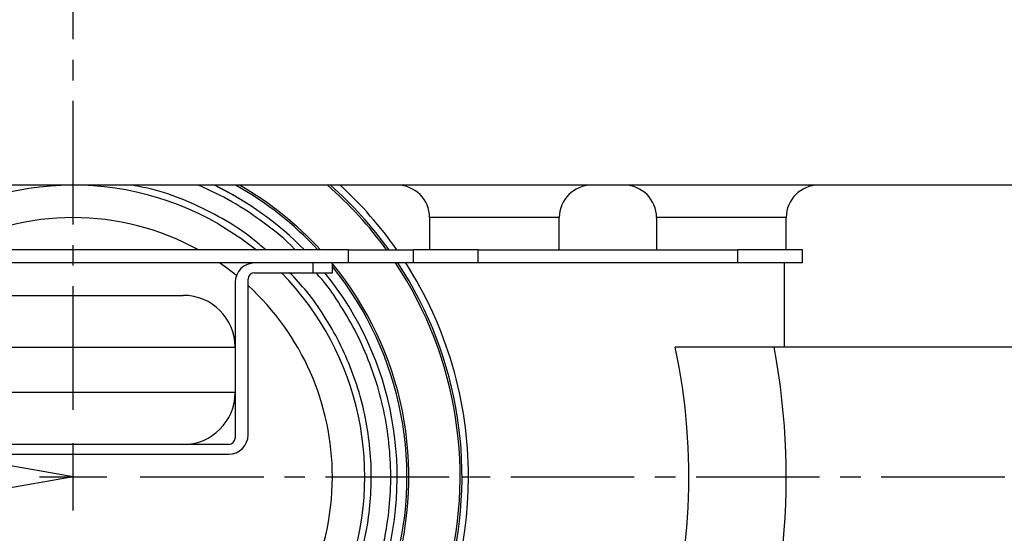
# Model space of a CAD drawing. Header units: millimetres. Extents: x 2719 to 13968, y 3953 to 13921.
# Tile 36 of 160: x 5202 to 5354, y 4924 to 5003. Entities that reach past the tile are written whole.
import ezdxf

# ---------------------------------------------------------------- set-up
doc = ezdxf.new("R2010")
doc.units = ezdxf.units.MM
doc.linetypes.add('CENTER2', pattern=[28.575, 19.05, -3.175, 3.175, -3.175])

msp = doc.modelspace()

# ---------------------------------------------------------------- linework, layer by layer
at = {"color": 30, "true_color": 0xf26722}
for q in [(3185.075, 5290.057), (3185.075, 4575.763)]:
    msp.add_line((5210.556, 4932.91), q, dxfattribs=at)
at = {"linetype": 'CENTER2'}
for p, q in [((5210.556, 4943.268), (5210.556, 5190.132)), ((5220.914, 4932.91), (7223.645, 4932.91))]:
    msp.add_line(p, q, dxfattribs=at)
at = {"color": 7, "linetype": 'Continuous', "lineweight": 25}
for p, q in [((5379.649, 4977.904), (5060.576, 4977.904)), ((5235.552, 4976.205), (5232.347, 4977.904)), ((5265.549, 4972.905), (5265.549, 4967.905)), ((5285.546, 4967.905), (5285.546, 4972.905)), ((5300.544, 4972.905), (5300.544, 4967.905)), ((5320.541, 4967.905), (5320.541, 4972.905)), ((5233.053, 4971.876), (5236.409, 4969.735)), ((5236.409, 4969.735), (5238.836, 4967.905)), ((5253.05, 4967.905), (5160.562, 4967.905)), ((5253.05, 4965.905), (5253.05, 4967.905)), ((5253.05, 4967.905), (5263.049, 4967.905)), ((5263.049, 4965.905), (5263.049, 4967.905)), ((5273.048, 4967.905), (5263.049, 4967.905)), ((5273.048, 4965.905), (5273.048, 4967.905)), ((5273.048, 4967.905), (5313.042, 4967.905)), ((5313.042, 4967.905), (5313.042, 4965.905)), ((5323.041, 4967.905), (5313.042, 4967.905)), ((5323.041, 4965.905), (5323.041, 4967.905)), ((5253.05, 4965.905), (5160.562, 4965.905)), ((5234.216, 4965.156), (5233.158, 4965.905)), ((5235.749, 4963.973), (5234.216, 4965.156)), ((5247.551, 4965.905), (5247.551, 4964.406)), ((5250.551, 4964.406), (5250.551, 4965.905)), ((5263.049, 4965.905), (5253.05, 4965.905)), ((5273.048, 4965.905), (5263.049, 4965.905)), ((5313.042, 4965.905), (5273.048, 4965.905)), ((5323.041, 4965.905), (5313.042, 4965.905)), ((5237.552, 4939.409), (5237.552, 4963.406)), ((5238.552, 4964.406), (5247.551, 4964.406)), ((5247.551, 4964.406), (5250.551, 4964.406)), ((5235.552, 4962.906), (5235.552, 4938.909)), ((5105.57, 4952.907), (5235.552, 4952.907)), ((5320.303, 4952.907), (5303.414, 4952.907)), ((5355.537, 4952.907), (5320.303, 4952.907)), ((5235.552, 4945.908), (5105.57, 4945.908)), ((5234.553, 4937.909), (5186.559, 4937.909)), ((5186.559, 4936.409), (5234.553, 4936.409)), ((5270.548, 4932.91), (5271.548, 4932.91))]:
    msp.add_line(p, q, dxfattribs=at)
at = {"color": 8, "linetype": 'Continuous', "lineweight": 25}
for p, q in [((5275.547, 4972.905), (5265.549, 4972.905)), ((5285.546, 4972.905), (5275.547, 4972.905)), ((5310.543, 4972.905), (5300.544, 4972.905)), ((5320.541, 4972.905), (5310.543, 4972.905)), ((5320.303, 4952.907), (5320.303, 4965.905))]:
    msp.add_line(p, q, dxfattribs=at)
at = {"linetype": 'Continuous'}
for p, q in [((5210.556, 4927.731), (5210.556, 4938.089)), ((5205.377, 4932.91), (5215.735, 4932.91))]:
    msp.add_line(p, q, dxfattribs=at)
at = {"color": 7, "linetype": 'Continuous', "lineweight": 25}
for centre, radius, start, end in [((5210.556, 4932.91), 44.994, 60, 128.94244), ((5210.556, 4932.91), 49.993, 44.427, 64.15807), ((5210.556, 4932.91), 51.493, 42.8133, 60.90167), ((5210.556, 4932.91), 51.793, 42.50664, 60.31091), ((5210.556, 4932.91), 59.692, 35.89238, 48.91791), ((5210.556, 4932.91), 59.992, 35.68533, 48.59038), ((5210.556, 4932.91), 60.992, 35.01357, 47.53628), ((5260.549, 4972.905), 4.999, 0, 90), ((5290.545, 4972.905), 4.999, 90, 180), ((5295.545, 4972.905), 4.999, 0, 90), ((5325.541, 4972.905), 4.999, 90, 180), ((5210.556, 4932.91), 39.995, 61.04498, 118.95502), ((5210.556, 4932.91), 51.493, 286.20392, 39.04067), ((5210.556, 4932.91), 51.793, 286.60218, 39.57336), ((5210.556, 4932.91), 59.692, 294.65915, 33.55683), ((5238.552, 4962.906), 3, 90, 180), ((5210.556, 4932.91), 59.992, 294.91533, 33.36701), ((5210.556, 4932.91), 60.992, 0, 32.75062), ((5210.556, 4932.91), 44.994, 274.78809, 44.427), ((5210.556, 4932.91), 49.993, 284.08461, 39.05012), ((5238.552, 4963.406), 1, 90, 180), ((5210.556, 4932.91), 39.995, 0, 47.54585), ((5227.554, 4952.907), 7.999, 0, 90), ((5210.556, 4932.91), 109.985, 303.75648, 10.47568), ((5210.556, 4932.91), 94.987, 312.61522, 12.1532), ((5227.554, 4945.908), 7.999, 270, 0), ((5234.553, 4939.409), 3, 270, 0), ((5234.553, 4938.909), 1, 270, 0), ((5210.556, 4932.91), 39.995, 254.28289, 0), ((5210.556, 4932.91), 60.992, 298.58618, 0)]:
    msp.add_arc(centre, radius, start, end, dxfattribs=at)
at = {"color": 8, "linetype": 'Continuous', "lineweight": 25}
for points, knots in [([(5240.263, 4967.905), (5239.594, 4968.498), (5237.527, 4970.333), (5233.595, 4972.827), (5228.53, 4975.361), (5223.841, 4977.093), (5220.793, 4977.681), (5219.637, 4977.904)], [0, 0, 0, 0, 0.11552711, 0.35716735, 0.59882782, 0.84797169, 1, 1, 1, 1]), ([(5244.829, 4967.905), (5244.788, 4967.95), (5243.375, 4969.52), (5240.112, 4972.059), (5235.2, 4975.444), (5231.651, 4977.095), (5229.911, 4977.904)], [0, 0, 0, 0, 0.0099941, 0.3509981, 0.6817588, 1, 1, 1, 1]), ([(5250.388, 4909.913), (5251.265, 4911.565), (5253.048, 4914.921), (5254.938, 4920.402), (5256.093, 4925.747), (5256.581, 4930.81), (5256.557, 4935.495), (5256.054, 4940.188), (5255.061, 4944.835), (5253.597, 4949.356), (5251.689, 4953.674), (5249.355, 4957.733), (5246.831, 4961.369), (5244.861, 4963.45), (5243.956, 4964.406)], [0, 0, 0, 0, 0.0952934, 0.1935417, 0.2945429, 0.3735105, 0.452469, 0.5331168, 0.6137555, 0.6944033, 0.775042, 0.8540095, 0.9329681, 1, 1, 1, 1]), ([(5252.985, 4908.413), (5253.92, 4910.173), (5255.819, 4913.747), (5257.832, 4919.586), (5259.063, 4925.279), (5259.582, 4930.672), (5259.557, 4935.664), (5259.021, 4940.662), (5257.964, 4945.613), (5256.403, 4950.427), (5254.375, 4955.031), (5251.872, 4959.34), (5249.76, 4962.493), (5248.315, 4964.055), (5247.991, 4964.406)], [0, 0, 0, 0, 0.0996941, 0.2024798, 0.3081577, 0.3907663, 0.4733837, 0.55775, 0.6421253, 0.7264917, 0.810867, 0.8934756, 0.976093, 1, 1, 1, 1])]:
    msp.add_open_spline(points, degree=3, knots=knots, dxfattribs=at)
at = {"color": 7, "linetype": 'Continuous', "lineweight": 25}
for points, knots in [([(5150.55, 4960.906), (5152.667, 4960.906), (5156.948, 4960.906), (5163.695, 4960.906), (5170.622, 4960.906), (5177.607, 4960.906), (5184.483, 4960.906), (5191.103, 4960.906), (5197.327, 4960.906), (5203.099, 4960.906), (5208.418, 4960.906), (5213.265, 4960.906), (5217.557, 4960.906), (5221.176, 4960.906), (5224.039, 4960.906), (5226.069, 4960.906), (5227.324, 4960.906), (5227.478, 4960.906), (5227.554, 4960.906)], [0, 0, 0, 0, 0.0609056, 0.1231576, 0.1863408, 0.25, 0.3136593, 0.3768426, 0.4390945, 0.5, 0.5609057, 0.6231576, 0.6863406, 0.75, 0.8136594, 0.8768426, 0.9390946, 1, 1, 1, 1]), ([(5227.554, 4937.909), (5227.478, 4937.909), (5227.324, 4937.909), (5226.069, 4937.909), (5224.039, 4937.909), (5221.176, 4937.909), (5217.557, 4937.909), (5213.265, 4937.909), (5208.418, 4937.909), (5203.099, 4937.909), (5197.327, 4937.909), (5191.103, 4937.909), (5184.483, 4937.909), (5177.607, 4937.909), (5170.622, 4937.909), (5163.695, 4937.909), (5156.948, 4937.909), (5152.667, 4937.909), (5150.55, 4937.909)], [0, 0, 0, 0, 0.0609054, 0.1231574, 0.1863406, 0.25, 0.3136594, 0.3768424, 0.4390943, 0.5, 0.5609055, 0.6231574, 0.6863407, 0.75, 0.8136592, 0.8768424, 0.9390944, 1, 1, 1, 1])]:
    msp.add_open_spline(points, degree=3, knots=knots, dxfattribs=at)

doc.saveas('drawing.dxf')
